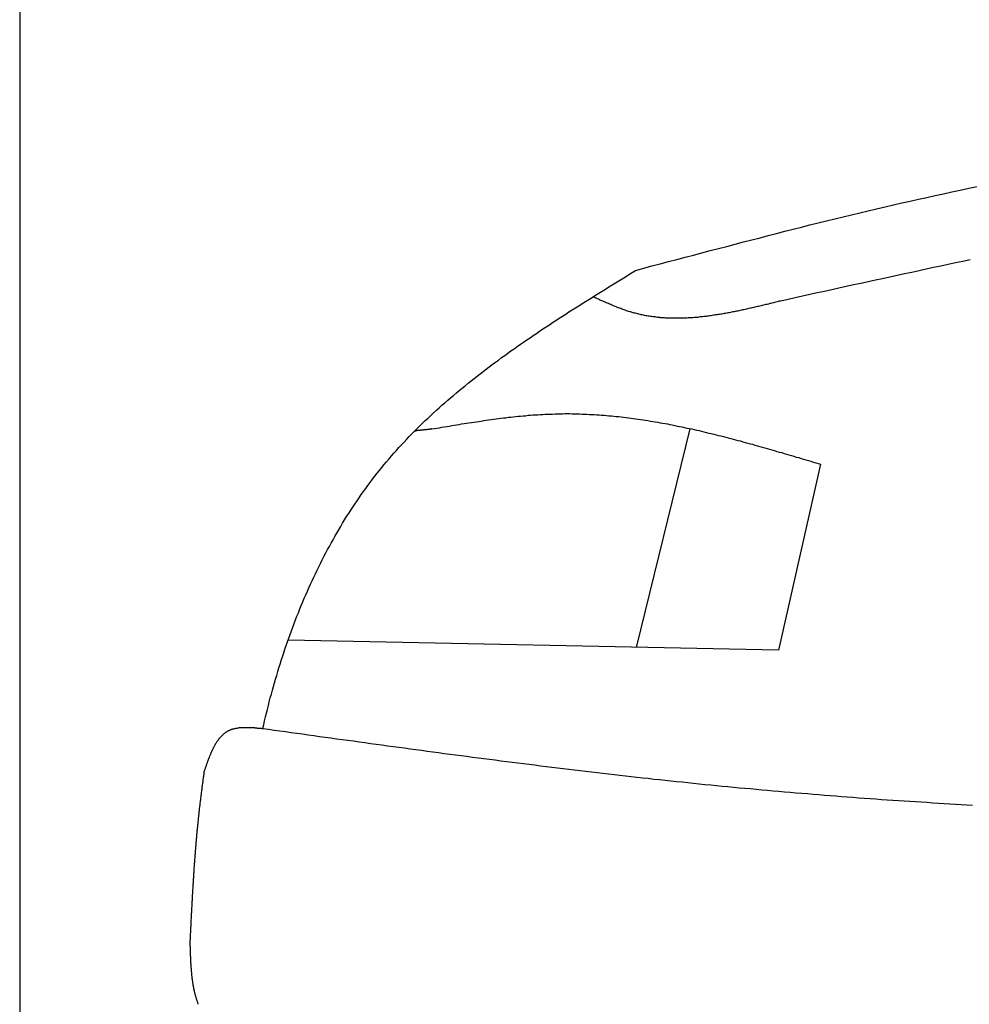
# Model space of a CAD drawing. Extents: x 1073 to 6773, y 6241 to 11416.
# Tile 38 of 60: x 1073 to 1587, y 10249 to 10782. Entities that reach past the tile are written whole.
import ezdxf

# ---------------------------------------------------------------- set-up
doc = ezdxf.new("R2010")
doc.units = 0
doc.layers.get('0').update_dxf_attribs({"linetype": 'CONTINUOUS'})
doc.layers.add('CAR', color=10, linetype='CONTINUOUS')

msp = doc.modelspace()

# ---------------------------------------------------------------- linework, layer by layer
msp.add_line((1072.77, 10915.9), (1072.77, 6415.9))
at = {"layer": 'CAR'}
for p, q in [((1406.59, 10442.23), (1435.6, 10560.55)), ((1506.14, 10541.33), (1483.42, 10440.66)), ((1483.42, 10440.66), (1217.98, 10446.08))]:
    msp.add_line(p, q, dxfattribs=at)
for points in [[(1405.94, 10646.2, 0), (1410.44, 10647.4, 0), (1414.93, 10648.6, 0), (1419.43, 10649.8, 0), (1423.92, 10651, 0), (1428.42, 10652.1, 0), (1432.91, 10653.3, 0), (1437.41, 10654.5, 0), (1441.9, 10655.7, 0), (1446.4, 10656.9, 0), (1450.89, 10658.1, 0), (1455.39, 10659.2, 0), (1459.89, 10660.4, 0), (1464.39, 10661.6, 0), (1468.89, 10662.8, 0), (1473.39, 10663.9, 0), (1477.89, 10665.1, 0), (1482.39, 10666.2, 0), (1486.89, 10667.4, 0), (1491.4, 10668.5, 0), (1495.9, 10669.6, 0), (1500.41, 10670.8, 0), (1504.92, 10671.9, 0), (1509.42, 10673, 0), (1513.93, 10674.1, 0), (1518.45, 10675.2, 0), (1522.96, 10676.3, 0), (1527.47, 10677.4, 0), (1531.99, 10678.5, 0), (1536.51, 10679.5, 0), (1541.03, 10680.6, 0), (1545.55, 10681.6, 0), (1550.07, 10682.7, 0), (1554.6, 10683.7, 0), (1559.12, 10684.7, 0), (1563.65, 10685.7, 0), (1568.18, 10686.7, 0), (1572.71, 10687.7, 0), (1577.25, 10688.7, 0), (1581.79, 10689.6, 0), (1586.32, 10690.6, 0), (1590.86, 10691.5, 0)], [(1587.06, 10651.9, 0), (1583.11, 10651.1, 0), (1579.16, 10650.2, 0), (1575.22, 10649.4, 0), (1571.28, 10648.5, 0), (1567.33, 10647.7, 0), (1563.39, 10646.8, 0), (1559.45, 10646, 0), (1555.51, 10645.1, 0), (1551.56, 10644.3, 0), (1547.62, 10643.4, 0), (1543.68, 10642.6, 0), (1539.74, 10641.7, 0), (1535.8, 10640.9, 0), (1531.87, 10640, 0), (1527.93, 10639.1, 0), (1523.99, 10638.3, 0), (1520.05, 10637.4, 0), (1516.11, 10636.6, 0), (1512.18, 10635.7, 0), (1508.24, 10634.8, 0), (1504.3, 10634, 0), (1500.36, 10633.1, 0), (1496.43, 10632.2, 0), (1492.49, 10631.4, 0), (1488.55, 10630.5, 0), (1484.62, 10629.6, 0)], [(1204.35, 10398.4, 0), (1204.82, 10400.4, 0), (1205.31, 10402.5, 0), (1205.8, 10404.6, 0), (1206.3, 10406.6, 0), (1206.81, 10408.7, 0), (1207.33, 10410.8, 0), (1207.86, 10412.8, 0), (1208.4, 10414.9, 0), (1208.95, 10416.9, 0), (1209.51, 10419, 0), (1210.08, 10421, 0), (1210.66, 10423, 0), (1211.25, 10425.1, 0), (1211.85, 10427.1, 0), (1212.45, 10429.1, 0), (1213.07, 10431.2, 0), (1213.7, 10433.2, 0), (1214.34, 10435.2, 0), (1214.99, 10437.2, 0), (1215.65, 10439.2, 0), (1216.32, 10441.2, 0), (1217, 10443.2, 0), (1217.68, 10445.2, 0), (1218.38, 10447.2, 0), (1219.09, 10449.2, 0), (1219.82, 10451.2, 0), (1220.55, 10453.2, 0), (1221.29, 10455.1, 0), (1222.04, 10457.1, 0), (1222.8, 10459.1, 0), (1223.58, 10461, 0), (1224.36, 10463, 0), (1225.15, 10464.9, 0), (1225.96, 10466.9, 0), (1226.77, 10468.8, 0), (1227.6, 10470.7, 0), (1228.44, 10472.6, 0), (1229.29, 10474.5, 0), (1230.15, 10476.4, 0), (1231.02, 10478.3, 0), (1231.9, 10480.2, 0), (1232.79, 10482.1, 0), (1233.7, 10484, 0), (1234.61, 10485.9, 0), (1235.54, 10487.7, 0), (1236.47, 10489.6, 0), (1237.42, 10491.4, 0), (1238.38, 10493.3, 0), (1239.35, 10495.1, 0), (1240.34, 10496.9, 0), (1241.33, 10498.7, 0), (1242.33, 10500.5, 0), (1243.35, 10502.3, 0), (1244.38, 10504.1, 0), (1245.42, 10505.9, 0), (1246.47, 10507.7, 0), (1247.54, 10509.5, 0), (1248.61, 10511.2, 0), (1249.7, 10513, 0), (1250.8, 10514.7, 0), (1251.91, 10516.4, 0), (1253.03, 10518.1, 0), (1254.16, 10519.8, 0), (1255.31, 10521.5, 0), (1256.47, 10523.2, 0), (1257.64, 10524.9, 0), (1258.82, 10526.6, 0), (1260.02, 10528.2, 0), (1261.22, 10529.9, 0), (1262.44, 10531.5, 0), (1263.68, 10533.2, 0), (1264.92, 10534.8, 0), (1266.18, 10536.4, 0), (1267.44, 10538, 0), (1268.72, 10539.6, 0), (1270.02, 10541.1, 0), (1271.32, 10542.7, 0), (1272.64, 10544.2, 0), (1273.97, 10545.8, 0), (1275.31, 10547.3, 0), (1276.67, 10548.8, 0), (1278.03, 10550.3, 0), (1279.41, 10551.8, 0), (1280.79, 10553.3, 0), (1282.19, 10554.8, 0), (1283.6, 10556.3, 0), (1285.02, 10557.7, 0), (1286.45, 10559.2, 0), (1287.89, 10560.6, 0), (1289.34, 10562.1, 0), (1290.8, 10563.5, 0), (1292.27, 10564.9, 0), (1293.76, 10566.3, 0), (1295.25, 10567.7, 0), (1296.75, 10569.1, 0), (1298.26, 10570.5, 0), (1299.78, 10571.8, 0), (1301.3, 10573.2, 0), (1302.84, 10574.6, 0), (1304.39, 10575.9, 0), (1305.94, 10577.2, 0), (1307.51, 10578.6, 0), (1309.08, 10579.9, 0), (1310.66, 10581.2, 0), (1312.25, 10582.5, 0), (1313.84, 10583.8, 0), (1315.45, 10585.1, 0), (1317.06, 10586.4, 0), (1318.68, 10587.7, 0), (1320.3, 10589, 0), (1321.94, 10590.2, 0), (1323.58, 10591.5, 0), (1325.22, 10592.8, 0), (1326.88, 10594, 0), (1328.54, 10595.3, 0), (1330.21, 10596.5, 0), (1331.88, 10597.7, 0), (1333.56, 10599, 0), (1335.25, 10600.2, 0), (1336.94, 10601.4, 0), (1338.64, 10602.6, 0), (1340.34, 10603.8, 0), (1342.05, 10605, 0), (1343.76, 10606.2, 0), (1345.48, 10607.4, 0), (1347.2, 10608.6, 0), (1348.93, 10609.8, 0), (1350.67, 10611, 0), (1352.41, 10612.1, 0), (1354.15, 10613.3, 0), (1355.89, 10614.5, 0), (1357.65, 10615.6, 0), (1359.4, 10616.8, 0), (1361.16, 10618, 0), (1362.92, 10619.1, 0), (1364.69, 10620.3, 0), (1366.46, 10621.4, 0), (1368.23, 10622.6, 0), (1370.01, 10623.7, 0), (1371.78, 10624.8, 0), (1373.57, 10626, 0), (1375.35, 10627.1, 0), (1377.14, 10628.3, 0), (1378.93, 10629.4, 0), (1380.72, 10630.5, 0), (1382.51, 10631.6, 0), (1384.31, 10632.8, 0), (1386.1, 10633.9, 0), (1387.9, 10635, 0), (1389.7, 10636.1, 0), (1391.5, 10637.3, 0), (1393.31, 10638.4, 0), (1395.11, 10639.5, 0), (1396.91, 10640.6, 0), (1398.72, 10641.7, 0), (1400.52, 10642.8, 0), (1402.33, 10644, 0), (1404.14, 10645.1, 0), (1405.94, 10646.2, 0)], [(1484.62, 10629.6, 0), (1483.95, 10629.5, 0), (1483.28, 10629.3, 0), (1482.62, 10629.1, 0), (1481.95, 10629, 0), (1481.29, 10628.8, 0), (1480.62, 10628.7, 0), (1479.95, 10628.5, 0), (1479.29, 10628.3, 0), (1478.62, 10628.2, 0), (1477.96, 10628, 0), (1477.29, 10627.8, 0), (1476.62, 10627.7, 0), (1475.96, 10627.5, 0), (1475.29, 10627.4, 0), (1474.63, 10627.2, 0), (1473.96, 10627.1, 0), (1473.3, 10626.9, 0), (1472.63, 10626.7, 0), (1471.96, 10626.6, 0), (1471.3, 10626.4, 0), (1470.64, 10626.3, 0), (1469.97, 10626.1, 0), (1469.31, 10626, 0), (1468.64, 10625.8, 0), (1467.98, 10625.7, 0), (1467.31, 10625.5, 0), (1466.65, 10625.4, 0), (1465.99, 10625.2, 0), (1465.32, 10625.1, 0), (1464.66, 10624.9, 0), (1464, 10624.8, 0), (1463.33, 10624.6, 0), (1462.67, 10624.5, 0), (1462.01, 10624.4, 0), (1461.34, 10624.2, 0), (1460.68, 10624.1, 0), (1460.02, 10624, 0), (1459.36, 10623.8, 0), (1458.7, 10623.7, 0), (1458.04, 10623.6, 0), (1457.38, 10623.4, 0), (1456.72, 10623.3, 0), (1456.06, 10623.2, 0), (1455.4, 10623.1, 0), (1454.74, 10622.9, 0), (1454.08, 10622.8, 0), (1453.42, 10622.7, 0), (1452.76, 10622.6, 0), (1452.1, 10622.5, 0), (1451.44, 10622.4, 0), (1450.79, 10622.3, 0), (1450.13, 10622.2, 0), (1449.47, 10622.1, 0), (1448.81, 10622, 0), (1448.16, 10621.9, 0), (1447.5, 10621.8, 0), (1446.85, 10621.7, 0), (1446.19, 10621.6, 0), (1445.54, 10621.5, 0), (1444.88, 10621.4, 0), (1444.23, 10621.3, 0), (1443.58, 10621.3, 0), (1442.92, 10621.2, 0), (1442.27, 10621.1, 0), (1441.62, 10621, 0), (1440.97, 10621, 0), (1440.31, 10620.9, 0), (1439.66, 10620.8, 0), (1439.01, 10620.8, 0), (1438.36, 10620.7, 0), (1437.71, 10620.7, 0), (1437.07, 10620.6, 0), (1436.42, 10620.6, 0), (1435.77, 10620.5, 0), (1435.12, 10620.5, 0), (1434.47, 10620.5, 0), (1433.83, 10620.4, 0), (1433.18, 10620.4, 0), (1432.54, 10620.4, 0), (1431.89, 10620.3, 0), (1431.25, 10620.3, 0), (1430.6, 10620.3, 0), (1429.96, 10620.3, 0), (1429.32, 10620.3, 0), (1428.68, 10620.3, 0), (1428.03, 10620.3, 0), (1427.39, 10620.3, 0), (1426.75, 10620.3, 0), (1426.11, 10620.3, 0), (1425.47, 10620.3, 0), (1424.84, 10620.3, 0), (1424.2, 10620.4, 0), (1423.56, 10620.4, 0), (1422.92, 10620.4, 0), (1422.29, 10620.4, 0), (1421.65, 10620.5, 0), (1421.02, 10620.5, 0), (1420.38, 10620.6, 0), (1419.75, 10620.6, 0), (1419.12, 10620.7, 0), (1418.49, 10620.7, 0), (1417.85, 10620.8, 0), (1417.22, 10620.9, 0), (1416.59, 10621, 0), (1415.96, 10621, 0), (1415.34, 10621.1, 0), (1414.71, 10621.2, 0), (1414.08, 10621.3, 0), (1413.45, 10621.4, 0), (1412.83, 10621.5, 0), (1412.2, 10621.6, 0), (1411.58, 10621.7, 0), (1410.96, 10621.8, 0), (1410.33, 10622, 0), (1409.71, 10622.1, 0), (1409.09, 10622.2, 0), (1408.47, 10622.4, 0), (1407.85, 10622.5, 0), (1407.23, 10622.7, 0), (1406.61, 10622.8, 0), (1406, 10623, 0), (1405.38, 10623.1, 0), (1404.77, 10623.3, 0), (1404.15, 10623.5, 0), (1403.54, 10623.7, 0), (1402.92, 10623.8, 0), (1402.31, 10624, 0), (1401.7, 10624.2, 0), (1401.09, 10624.4, 0), (1400.48, 10624.6, 0), (1399.87, 10624.8, 0), (1399.26, 10625.1, 0), (1398.65, 10625.3, 0), (1398.05, 10625.5, 0), (1397.44, 10625.7, 0), (1396.83, 10626, 0), (1396.23, 10626.2, 0), (1395.62, 10626.4, 0), (1395.02, 10626.7, 0), (1394.41, 10626.9, 0), (1393.81, 10627.2, 0), (1393.21, 10627.4, 0), (1392.6, 10627.7, 0), (1392, 10627.9, 0), (1391.4, 10628.2, 0), (1390.8, 10628.4, 0), (1390.2, 10628.7, 0), (1389.59, 10629, 0), (1388.99, 10629.2, 0), (1388.39, 10629.5, 0), (1387.79, 10629.8, 0), (1387.19, 10630, 0), (1386.59, 10630.3, 0), (1385.99, 10630.6, 0), (1385.39, 10630.9, 0), (1384.79, 10631.1, 0), (1384.19, 10631.4, 0), (1383.59, 10631.7, 0), (1382.99, 10631.9, 0)], [(1295.87, 10560.4, 0), (1297.21, 10560.6, 0), (1298.54, 10560.8, 0), (1299.88, 10561.1, 0), (1301.21, 10561.3, 0), (1302.55, 10561.5, 0), (1303.88, 10561.8, 0), (1305.21, 10562, 0), (1306.55, 10562.2, 0), (1307.88, 10562.4, 0), (1309.22, 10562.6, 0), (1310.55, 10562.9, 0), (1311.88, 10563.1, 0), (1313.22, 10563.3, 0), (1314.55, 10563.5, 0), (1315.88, 10563.7, 0), (1317.22, 10563.9, 0), (1318.55, 10564.1, 0), (1319.89, 10564.3, 0), (1321.22, 10564.5, 0), (1322.55, 10564.7, 0), (1323.89, 10564.9, 0), (1325.22, 10565.1, 0), (1326.55, 10565.3, 0), (1327.88, 10565.5, 0), (1329.22, 10565.7, 0), (1330.55, 10565.9, 0), (1331.88, 10566, 0), (1333.21, 10566.2, 0), (1334.55, 10566.4, 0), (1335.88, 10566.5, 0), (1337.21, 10566.7, 0), (1338.54, 10566.8, 0), (1339.87, 10567, 0), (1341.2, 10567.1, 0), (1342.54, 10567.3, 0), (1343.87, 10567.4, 0), (1345.2, 10567.5, 0), (1346.53, 10567.6, 0), (1347.86, 10567.8, 0), (1349.19, 10567.9, 0), (1350.52, 10568, 0), (1351.85, 10568.1, 0), (1353.18, 10568.1, 0), (1354.51, 10568.2, 0), (1355.84, 10568.3, 0), (1357.16, 10568.4, 0), (1358.49, 10568.4, 0), (1359.82, 10568.5, 0), (1361.15, 10568.5, 0), (1362.48, 10568.6, 0), (1363.8, 10568.6, 0), (1365.13, 10568.6, 0), (1366.46, 10568.6, 0), (1367.79, 10568.7, 0), (1369.11, 10568.7, 0), (1370.44, 10568.7, 0), (1371.76, 10568.6, 0), (1373.09, 10568.6, 0), (1374.42, 10568.6, 0), (1375.74, 10568.6, 0), (1377.07, 10568.5, 0), (1378.39, 10568.5, 0), (1379.72, 10568.4, 0), (1381.04, 10568.3, 0), (1382.36, 10568.3, 0), (1383.69, 10568.2, 0), (1385.01, 10568.1, 0), (1386.33, 10568, 0), (1387.66, 10567.9, 0), (1388.98, 10567.8, 0), (1390.3, 10567.7, 0), (1391.63, 10567.6, 0), (1392.95, 10567.5, 0), (1394.27, 10567.3, 0), (1395.59, 10567.2, 0), (1396.91, 10567.1, 0), (1398.24, 10566.9, 0), (1399.56, 10566.8, 0), (1400.88, 10566.6, 0), (1402.2, 10566.4, 0), (1403.52, 10566.3, 0), (1404.84, 10566.1, 0), (1406.16, 10565.9, 0), (1407.48, 10565.7, 0), (1408.8, 10565.5, 0), (1410.12, 10565.3, 0), (1411.44, 10565.1, 0), (1412.76, 10564.9, 0), (1414.08, 10564.7, 0), (1415.4, 10564.5, 0), (1416.72, 10564.3, 0), (1418.03, 10564, 0), (1419.35, 10563.8, 0), (1420.67, 10563.6, 0), (1421.99, 10563.3, 0), (1423.31, 10563.1, 0), (1424.63, 10562.8, 0), (1425.94, 10562.6, 0), (1427.26, 10562.3, 0), (1428.58, 10562, 0), (1429.9, 10561.8, 0), (1431.21, 10561.5, 0), (1432.53, 10561.2, 0), (1433.85, 10560.9, 0), (1435.16, 10560.6, 0), (1436.48, 10560.4, 0), (1437.8, 10560.1, 0), (1439.11, 10559.8, 0), (1440.43, 10559.5, 0), (1441.75, 10559.2, 0), (1443.06, 10558.9, 0), (1444.38, 10558.5, 0), (1445.69, 10558.2, 0), (1447.01, 10557.9, 0), (1448.32, 10557.6, 0), (1449.64, 10557.3, 0), (1450.95, 10556.9, 0), (1452.27, 10556.6, 0), (1453.59, 10556.3, 0), (1454.9, 10555.9, 0), (1456.22, 10555.6, 0), (1457.53, 10555.3, 0), (1458.84, 10554.9, 0), (1460.16, 10554.6, 0), (1461.47, 10554.2, 0), (1462.79, 10553.9, 0), (1464.1, 10553.5, 0), (1465.42, 10553.1, 0), (1466.73, 10552.8, 0), (1468.05, 10552.4, 0), (1469.36, 10552.1, 0), (1470.67, 10551.7, 0), (1471.99, 10551.3, 0), (1473.3, 10551, 0), (1474.62, 10550.6, 0), (1475.93, 10550.2, 0), (1477.24, 10549.8, 0), (1478.56, 10549.5, 0), (1479.87, 10549.1, 0), (1481.18, 10548.7, 0), (1482.5, 10548.3, 0), (1483.81, 10547.9, 0), (1485.12, 10547.6, 0), (1486.44, 10547.2, 0), (1487.75, 10546.8, 0), (1489.06, 10546.4, 0), (1490.38, 10546, 0), (1491.69, 10545.6, 0), (1493, 10545.2, 0), (1494.32, 10544.9, 0), (1495.63, 10544.5, 0), (1496.94, 10544.1, 0), (1498.26, 10543.7, 0), (1499.57, 10543.3, 0), (1500.88, 10542.9, 0), (1502.2, 10542.5, 0), (1503.51, 10542.1, 0), (1504.82, 10541.7, 0), (1506.14, 10541.3, 0)], [(1295.87, 10560.4, 0), (1295.8, 10560.4, 0), (1295.73, 10560.4, 0), (1295.65, 10560.4, 0), (1295.58, 10560.4, 0), (1295.51, 10560.3, 0), (1295.43, 10560.3, 0), (1295.36, 10560.3, 0), (1295.29, 10560.3, 0), (1295.21, 10560.3, 0), (1295.14, 10560.3, 0), (1295.07, 10560.3, 0), (1294.99, 10560.3, 0), (1294.92, 10560.3, 0), (1294.85, 10560.3, 0), (1294.77, 10560.3, 0), (1294.7, 10560.3, 0), (1294.63, 10560.2, 0), (1294.55, 10560.2, 0), (1294.48, 10560.2, 0), (1294.41, 10560.2, 0), (1294.33, 10560.2, 0), (1294.26, 10560.2, 0), (1294.19, 10560.2, 0), (1294.11, 10560.2, 0), (1294.04, 10560.2, 0), (1293.97, 10560.2, 0), (1293.89, 10560.2, 0), (1293.82, 10560.1, 0), (1293.75, 10560.1, 0), (1293.67, 10560.1, 0), (1293.6, 10560.1, 0), (1293.53, 10560.1, 0), (1293.45, 10560.1, 0), (1293.38, 10560.1, 0), (1293.31, 10560.1, 0), (1293.23, 10560.1, 0), (1293.16, 10560.1, 0), (1293.09, 10560.1, 0), (1293.01, 10560.1, 0), (1292.94, 10560, 0), (1292.87, 10560, 0), (1292.79, 10560, 0), (1292.72, 10560, 0), (1292.65, 10560, 0), (1292.57, 10560, 0), (1292.5, 10560, 0), (1292.43, 10560, 0), (1292.35, 10560, 0), (1292.28, 10560, 0), (1292.21, 10560, 0), (1292.13, 10560, 0), (1292.06, 10559.9, 0), (1291.99, 10559.9, 0), (1291.91, 10559.9, 0), (1291.84, 10559.9, 0), (1291.77, 10559.9, 0), (1291.69, 10559.9, 0), (1291.62, 10559.9, 0), (1291.55, 10559.9, 0), (1291.47, 10559.9, 0), (1291.4, 10559.9, 0), (1291.33, 10559.9, 0), (1291.25, 10559.8, 0), (1291.18, 10559.8, 0), (1291.11, 10559.8, 0), (1291.03, 10559.8, 0), (1290.96, 10559.8, 0), (1290.89, 10559.8, 0), (1290.81, 10559.8, 0), (1290.74, 10559.8, 0), (1290.67, 10559.8, 0), (1290.59, 10559.8, 0), (1290.52, 10559.8, 0), (1290.45, 10559.8, 0), (1290.37, 10559.7, 0), (1290.3, 10559.7, 0), (1290.23, 10559.7, 0), (1290.15, 10559.7, 0), (1290.08, 10559.7, 0), (1290.01, 10559.7, 0), (1289.93, 10559.7, 0), (1289.86, 10559.7, 0), (1289.79, 10559.7, 0), (1289.71, 10559.7, 0), (1289.64, 10559.7, 0), (1289.57, 10559.6, 0), (1289.49, 10559.6, 0), (1289.42, 10559.6, 0), (1289.35, 10559.6, 0), (1289.27, 10559.6, 0), (1289.2, 10559.6, 0), (1289.13, 10559.6, 0), (1289.05, 10559.6, 0), (1288.98, 10559.6, 0), (1288.91, 10559.6, 0), (1288.83, 10559.6, 0), (1288.76, 10559.6, 0), (1288.69, 10559.5, 0), (1288.61, 10559.5, 0), (1288.54, 10559.5, 0), (1288.47, 10559.5, 0), (1288.39, 10559.5, 0), (1288.32, 10559.5, 0), (1288.25, 10559.5, 0), (1288.17, 10559.5, 0), (1288.1, 10559.5, 0), (1288.03, 10559.5, 0), (1287.95, 10559.5, 0), (1287.88, 10559.4, 0), (1287.81, 10559.4, 0), (1287.73, 10559.4, 0), (1287.66, 10559.4, 0), (1287.59, 10559.4, 0), (1287.51, 10559.4, 0), (1287.44, 10559.4, 0), (1287.37, 10559.4, 0), (1287.29, 10559.4, 0), (1287.22, 10559.4, 0), (1287.14, 10559.4, 0), (1287.07, 10559.4, 0), (1287, 10559.3, 0), (1286.92, 10559.3, 0), (1286.85, 10559.3, 0), (1286.78, 10559.3, 0), (1286.7, 10559.3, 0), (1286.63, 10559.3, 0), (1286.56, 10559.3, 0)], [(1172.77, 10375.4, 0), (1172.87, 10375.7, 0), (1172.97, 10376, 0), (1173.08, 10376.3, 0), (1173.18, 10376.6, 0), (1173.29, 10376.9, 0), (1173.39, 10377.2, 0), (1173.49, 10377.5, 0), (1173.6, 10377.8, 0), (1173.7, 10378.1, 0), (1173.81, 10378.4, 0), (1173.91, 10378.7, 0), (1174.02, 10379, 0), (1174.13, 10379.3, 0), (1174.23, 10379.6, 0), (1174.34, 10379.9, 0), (1174.45, 10380.2, 0), (1174.55, 10380.5, 0), (1174.66, 10380.8, 0), (1174.77, 10381.1, 0), (1174.88, 10381.4, 0), (1174.99, 10381.7, 0), (1175.1, 10382, 0), (1175.21, 10382.3, 0), (1175.32, 10382.5, 0), (1175.43, 10382.8, 0), (1175.55, 10383.1, 0), (1175.66, 10383.4, 0), (1175.77, 10383.7, 0), (1175.89, 10384, 0), (1176, 10384.2, 0), (1176.12, 10384.5, 0), (1176.24, 10384.8, 0), (1176.36, 10385.1, 0), (1176.48, 10385.4, 0), (1176.6, 10385.6, 0), (1176.72, 10385.9, 0), (1176.84, 10386.2, 0), (1176.96, 10386.4, 0), (1177.09, 10386.7, 0), (1177.21, 10387, 0), (1177.34, 10387.2, 0), (1177.46, 10387.5, 0), (1177.59, 10387.7, 0), (1177.72, 10388, 0), (1177.85, 10388.3, 0), (1177.99, 10388.5, 0), (1178.12, 10388.8, 0), (1178.25, 10389, 0), (1178.39, 10389.3, 0), (1178.53, 10389.5, 0), (1178.67, 10389.7, 0), (1178.81, 10390, 0), (1178.95, 10390.2, 0), (1179.09, 10390.5, 0), (1179.24, 10390.7, 0), (1179.38, 10390.9, 0), (1179.53, 10391.2, 0), (1179.68, 10391.4, 0), (1179.83, 10391.6, 0), (1179.98, 10391.8, 0), (1180.13, 10392, 0), (1180.29, 10392.3, 0), (1180.45, 10392.5, 0), (1180.61, 10392.7, 0), (1180.77, 10392.9, 0), (1180.93, 10393.1, 0), (1181.09, 10393.3, 0), (1181.26, 10393.5, 0), (1181.43, 10393.7, 0), (1181.6, 10393.9, 0), (1181.77, 10394.1, 0), (1181.94, 10394.2, 0), (1182.12, 10394.4, 0), (1182.3, 10394.6, 0), (1182.48, 10394.8, 0), (1182.66, 10394.9, 0), (1182.84, 10395.1, 0), (1183.03, 10395.3, 0), (1183.22, 10395.4, 0), (1183.41, 10395.6, 0), (1183.6, 10395.8, 0), (1183.8, 10395.9, 0), (1183.99, 10396.1, 0), (1184.19, 10396.2, 0), (1184.39, 10396.3, 0), (1184.6, 10396.5, 0), (1184.8, 10396.6, 0), (1185.01, 10396.7, 0), (1185.22, 10396.9, 0), (1185.44, 10397, 0), (1185.65, 10397.1, 0), (1185.87, 10397.2, 0), (1186.09, 10397.3, 0), (1186.32, 10397.4, 0), (1186.54, 10397.5, 0), (1186.77, 10397.6, 0), (1187, 10397.7, 0), (1187.23, 10397.8, 0), (1187.47, 10397.9, 0), (1187.71, 10397.9, 0), (1187.95, 10398, 0), (1188.19, 10398.1, 0), (1188.43, 10398.2, 0), (1188.68, 10398.2, 0), (1188.93, 10398.3, 0), (1189.18, 10398.4, 0), (1189.43, 10398.4, 0), (1189.68, 10398.5, 0), (1189.94, 10398.5, 0), (1190.2, 10398.6, 0), (1190.46, 10398.6, 0), (1190.72, 10398.6, 0), (1190.98, 10398.7, 0), (1191.25, 10398.7, 0), (1191.51, 10398.8, 0), (1191.78, 10398.8, 0), (1192.05, 10398.8, 0), (1192.32, 10398.8, 0), (1192.6, 10398.9, 0), (1192.87, 10398.9, 0), (1193.15, 10398.9, 0), (1193.43, 10398.9, 0), (1193.7, 10398.9, 0), (1193.98, 10398.9, 0), (1194.27, 10398.9, 0), (1194.55, 10398.9, 0), (1194.83, 10398.9, 0), (1195.12, 10398.9, 0), (1195.4, 10398.9, 0), (1195.69, 10398.9, 0), (1195.98, 10398.9, 0), (1196.27, 10398.9, 0), (1196.56, 10398.9, 0), (1196.85, 10398.9, 0), (1197.15, 10398.9, 0), (1197.44, 10398.9, 0), (1197.73, 10398.9, 0), (1198.03, 10398.9, 0), (1198.32, 10398.9, 0), (1198.62, 10398.8, 0), (1198.92, 10398.8, 0), (1199.22, 10398.8, 0), (1199.51, 10398.8, 0), (1199.81, 10398.8, 0), (1200.11, 10398.7, 0), (1200.41, 10398.7, 0), (1200.72, 10398.7, 0), (1201.02, 10398.7, 0), (1201.32, 10398.6, 0), (1201.62, 10398.6, 0), (1201.92, 10398.6, 0), (1202.23, 10398.6, 0), (1202.53, 10398.5, 0), (1202.83, 10398.5, 0), (1203.14, 10398.5, 0), (1203.44, 10398.5, 0), (1203.74, 10398.4, 0), (1204.05, 10398.4, 0), (1204.35, 10398.4, 0)], [(1204.35, 10398.4, 0), (1207.41, 10397.9, 0), (1210.48, 10397.5, 0), (1213.54, 10397.1, 0), (1216.61, 10396.7, 0), (1219.67, 10396.2, 0), (1222.73, 10395.8, 0), (1225.8, 10395.4, 0), (1228.86, 10395, 0), (1231.93, 10394.5, 0), (1234.99, 10394.1, 0), (1238.05, 10393.7, 0), (1241.12, 10393.3, 0), (1244.18, 10392.8, 0), (1247.25, 10392.4, 0), (1250.31, 10392, 0), (1253.37, 10391.6, 0), (1256.44, 10391.1, 0), (1259.5, 10390.7, 0), (1262.57, 10390.3, 0), (1265.63, 10389.9, 0), (1268.7, 10389.5, 0), (1271.76, 10389, 0), (1274.83, 10388.6, 0), (1277.89, 10388.2, 0), (1280.96, 10387.8, 0), (1284.02, 10387.4, 0), (1287.09, 10387, 0), (1290.15, 10386.6, 0), (1293.22, 10386.1, 0), (1296.28, 10385.7, 0), (1299.35, 10385.3, 0), (1302.41, 10384.9, 0), (1305.48, 10384.5, 0), (1308.55, 10384.1, 0), (1311.61, 10383.7, 0), (1314.68, 10383.3, 0), (1317.74, 10382.9, 0), (1320.81, 10382.5, 0), (1323.88, 10382.1, 0), (1326.94, 10381.7, 0), (1330.01, 10381.3, 0), (1333.08, 10380.9, 0), (1336.15, 10380.5, 0), (1339.21, 10380.1, 0), (1342.28, 10379.7, 0), (1345.35, 10379.4, 0), (1348.42, 10379, 0), (1351.48, 10378.6, 0), (1354.55, 10378.2, 0), (1357.62, 10377.8, 0), (1360.69, 10377.5, 0), (1363.76, 10377.1, 0), (1366.83, 10376.7, 0), (1369.9, 10376.3, 0), (1372.96, 10376, 0), (1376.03, 10375.6, 0), (1379.1, 10375.2, 0), (1382.17, 10374.9, 0), (1385.24, 10374.5, 0), (1388.31, 10374.2, 0), (1391.38, 10373.8, 0), (1394.46, 10373.4, 0), (1397.53, 10373.1, 0), (1400.6, 10372.7, 0), (1403.67, 10372.4, 0), (1406.74, 10372.1, 0), (1409.81, 10371.7, 0), (1412.88, 10371.4, 0), (1415.96, 10371, 0), (1419.03, 10370.7, 0), (1422.1, 10370.4, 0), (1425.18, 10370, 0), (1428.25, 10369.7, 0), (1431.32, 10369.4, 0), (1434.4, 10369.1, 0), (1437.47, 10368.8, 0), (1440.55, 10368.4, 0), (1443.62, 10368.1, 0), (1446.7, 10367.8, 0), (1449.77, 10367.5, 0), (1452.85, 10367.2, 0), (1455.92, 10366.9, 0), (1459, 10366.6, 0), (1462.08, 10366.3, 0), (1465.15, 10366, 0), (1468.23, 10365.8, 0), (1471.31, 10365.5, 0), (1474.38, 10365.2, 0), (1477.46, 10364.9, 0), (1480.54, 10364.7, 0), (1483.62, 10364.4, 0), (1486.7, 10364.1, 0), (1489.78, 10363.9, 0), (1492.86, 10363.6, 0), (1495.94, 10363.3, 0), (1499.02, 10363.1, 0), (1502.1, 10362.8, 0), (1505.18, 10362.6, 0), (1508.26, 10362.3, 0), (1511.34, 10362.1, 0), (1514.42, 10361.9, 0), (1517.5, 10361.6, 0), (1520.59, 10361.4, 0), (1523.67, 10361.2, 0), (1526.75, 10360.9, 0), (1529.83, 10360.7, 0), (1532.92, 10360.5, 0), (1536, 10360.3, 0), (1539.08, 10360, 0), (1542.17, 10359.8, 0), (1545.25, 10359.6, 0), (1548.33, 10359.4, 0), (1551.42, 10359.2, 0), (1554.5, 10359, 0), (1557.59, 10358.8, 0), (1560.67, 10358.6, 0), (1563.76, 10358.4, 0), (1566.84, 10358.2, 0), (1569.93, 10358, 0), (1573.01, 10357.8, 0), (1576.1, 10357.6, 0), (1579.19, 10357.4, 0), (1582.27, 10357.2, 0), (1585.36, 10357, 0), (1588.44, 10356.8, 0)], [(1165.05, 10282.6, 0), (1165.08, 10283.2, 0), (1165.11, 10283.8, 0), (1165.13, 10284.4, 0), (1165.16, 10285, 0), (1165.19, 10285.6, 0), (1165.22, 10286.2, 0), (1165.25, 10286.7, 0), (1165.28, 10287.3, 0), (1165.31, 10287.9, 0), (1165.33, 10288.5, 0), (1165.36, 10289.1, 0), (1165.39, 10289.7, 0), (1165.42, 10290.3, 0), (1165.45, 10290.8, 0), (1165.48, 10291.4, 0), (1165.51, 10292, 0), (1165.54, 10292.6, 0), (1165.57, 10293.2, 0), (1165.59, 10293.8, 0), (1165.62, 10294.4, 0), (1165.65, 10294.9, 0), (1165.68, 10295.5, 0), (1165.71, 10296.1, 0), (1165.74, 10296.7, 0), (1165.77, 10297.3, 0), (1165.8, 10297.9, 0), (1165.83, 10298.5, 0), (1165.86, 10299, 0), (1165.89, 10299.6, 0), (1165.92, 10300.2, 0), (1165.95, 10300.8, 0), (1165.99, 10301.4, 0), (1166.02, 10302, 0), (1166.05, 10302.6, 0), (1166.08, 10303.1, 0), (1166.11, 10303.7, 0), (1166.14, 10304.3, 0), (1166.17, 10304.9, 0), (1166.21, 10305.5, 0), (1166.24, 10306.1, 0), (1166.27, 10306.7, 0), (1166.3, 10307.2, 0), (1166.34, 10307.8, 0), (1166.37, 10308.4, 0), (1166.4, 10309, 0), (1166.44, 10309.6, 0), (1166.47, 10310.2, 0), (1166.5, 10310.7, 0), (1166.54, 10311.3, 0), (1166.57, 10311.9, 0), (1166.61, 10312.5, 0), (1166.64, 10313.1, 0), (1166.68, 10313.7, 0), (1166.71, 10314.3, 0), (1166.75, 10314.8, 0), (1166.79, 10315.4, 0), (1166.82, 10316, 0), (1166.86, 10316.6, 0), (1166.9, 10317.2, 0), (1166.93, 10317.8, 0), (1166.97, 10318.4, 0), (1167.01, 10318.9, 0), (1167.05, 10319.5, 0), (1167.09, 10320.1, 0), (1167.12, 10320.7, 0), (1167.16, 10321.3, 0), (1167.2, 10321.9, 0), (1167.24, 10322.4, 0), (1167.28, 10323, 0), (1167.32, 10323.6, 0), (1167.36, 10324.2, 0), (1167.4, 10324.8, 0), (1167.45, 10325.4, 0), (1167.49, 10326, 0), (1167.53, 10326.5, 0), (1167.57, 10327.1, 0), (1167.62, 10327.7, 0), (1167.66, 10328.3, 0), (1167.7, 10328.9, 0), (1167.75, 10329.5, 0), (1167.79, 10330, 0), (1167.84, 10330.6, 0), (1167.88, 10331.2, 0), (1167.93, 10331.8, 0), (1167.97, 10332.4, 0), (1168.02, 10333, 0), (1168.07, 10333.5, 0), (1168.12, 10334.1, 0), (1168.16, 10334.7, 0), (1168.21, 10335.3, 0), (1168.26, 10335.9, 0), (1168.31, 10336.5, 0), (1168.36, 10337, 0), (1168.41, 10337.6, 0), (1168.46, 10338.2, 0), (1168.51, 10338.8, 0), (1168.56, 10339.4, 0), (1168.61, 10340, 0), (1168.67, 10340.5, 0), (1168.72, 10341.1, 0), (1168.77, 10341.7, 0), (1168.83, 10342.3, 0), (1168.88, 10342.9, 0), (1168.94, 10343.5, 0), (1168.99, 10344, 0), (1169.05, 10344.6, 0), (1169.11, 10345.2, 0), (1169.16, 10345.8, 0), (1169.22, 10346.4, 0), (1169.28, 10347, 0), (1169.34, 10347.5, 0), (1169.4, 10348.1, 0), (1169.46, 10348.7, 0), (1169.52, 10349.3, 0), (1169.58, 10349.9, 0), (1169.64, 10350.5, 0), (1169.7, 10351, 0), (1169.77, 10351.6, 0), (1169.83, 10352.2, 0), (1169.89, 10352.8, 0), (1169.96, 10353.4, 0), (1170.02, 10353.9, 0), (1170.09, 10354.5, 0), (1170.16, 10355.1, 0), (1170.22, 10355.7, 0), (1170.29, 10356.3, 0), (1170.36, 10356.9, 0), (1170.43, 10357.4, 0), (1170.5, 10358, 0), (1170.57, 10358.6, 0), (1170.64, 10359.2, 0), (1170.71, 10359.8, 0), (1170.78, 10360.3, 0), (1170.85, 10360.9, 0), (1170.93, 10361.5, 0), (1171, 10362.1, 0), (1171.07, 10362.7, 0), (1171.15, 10363.3, 0), (1171.22, 10363.8, 0), (1171.3, 10364.4, 0), (1171.37, 10365, 0), (1171.45, 10365.6, 0), (1171.52, 10366.2, 0), (1171.6, 10366.7, 0), (1171.68, 10367.3, 0), (1171.75, 10367.9, 0), (1171.83, 10368.5, 0), (1171.91, 10369.1, 0), (1171.98, 10369.6, 0), (1172.06, 10370.2, 0), (1172.14, 10370.8, 0), (1172.22, 10371.4, 0), (1172.3, 10372, 0), (1172.37, 10372.5, 0), (1172.45, 10373.1, 0), (1172.53, 10373.7, 0), (1172.61, 10374.3, 0), (1172.69, 10374.9, 0), (1172.77, 10375.4, 0)], [(1169.53, 10249.1, 0), (1169.39, 10249.4, 0), (1169.26, 10249.8, 0), (1169.13, 10250.1, 0), (1169, 10250.5, 0), (1168.87, 10250.8, 0), (1168.75, 10251.2, 0), (1168.63, 10251.5, 0), (1168.52, 10251.9, 0), (1168.4, 10252.2, 0), (1168.29, 10252.6, 0), (1168.19, 10252.9, 0), (1168.08, 10253.3, 0), (1167.98, 10253.7, 0), (1167.88, 10254, 0), (1167.78, 10254.4, 0), (1167.68, 10254.8, 0), (1167.59, 10255.1, 0), (1167.5, 10255.5, 0), (1167.41, 10255.9, 0), (1167.33, 10256.3, 0), (1167.24, 10256.7, 0), (1167.16, 10257, 0), (1167.08, 10257.4, 0), (1167.01, 10257.8, 0), (1166.93, 10258.2, 0), (1166.86, 10258.6, 0), (1166.79, 10259, 0), (1166.72, 10259.4, 0), (1166.65, 10259.8, 0), (1166.59, 10260.2, 0), (1166.53, 10260.6, 0), (1166.47, 10261, 0), (1166.41, 10261.4, 0), (1166.35, 10261.8, 0), (1166.3, 10262.2, 0), (1166.24, 10262.6, 0), (1166.19, 10263, 0), (1166.14, 10263.4, 0), (1166.09, 10263.8, 0), (1166.05, 10264.2, 0), (1166, 10264.6, 0), (1165.96, 10265, 0), (1165.92, 10265.4, 0), (1165.88, 10265.9, 0), (1165.84, 10266.3, 0), (1165.8, 10266.7, 0), (1165.76, 10267.1, 0), (1165.73, 10267.5, 0), (1165.7, 10267.9, 0), (1165.66, 10268.4, 0), (1165.63, 10268.8, 0), (1165.6, 10269.2, 0), (1165.57, 10269.6, 0), (1165.54, 10270.1, 0), (1165.52, 10270.5, 0), (1165.49, 10270.9, 0), (1165.47, 10271.3, 0), (1165.44, 10271.8, 0), (1165.42, 10272.2, 0), (1165.4, 10272.6, 0), (1165.38, 10273.1, 0), (1165.36, 10273.5, 0), (1165.34, 10273.9, 0), (1165.32, 10274.4, 0), (1165.3, 10274.8, 0), (1165.28, 10275.2, 0), (1165.27, 10275.7, 0), (1165.25, 10276.1, 0), (1165.23, 10276.5, 0), (1165.22, 10277, 0), (1165.2, 10277.4, 0), (1165.19, 10277.8, 0), (1165.17, 10278.3, 0), (1165.16, 10278.7, 0), (1165.15, 10279.1, 0), (1165.14, 10279.6, 0), (1165.12, 10280, 0), (1165.11, 10280.5, 0), (1165.1, 10280.9, 0), (1165.09, 10281.3, 0), (1165.07, 10281.8, 0), (1165.06, 10282.2, 0), (1165.05, 10282.6, 0)]]:
    msp.add_polyline3d(points, dxfattribs=at)

doc.saveas('drawing.dxf')
